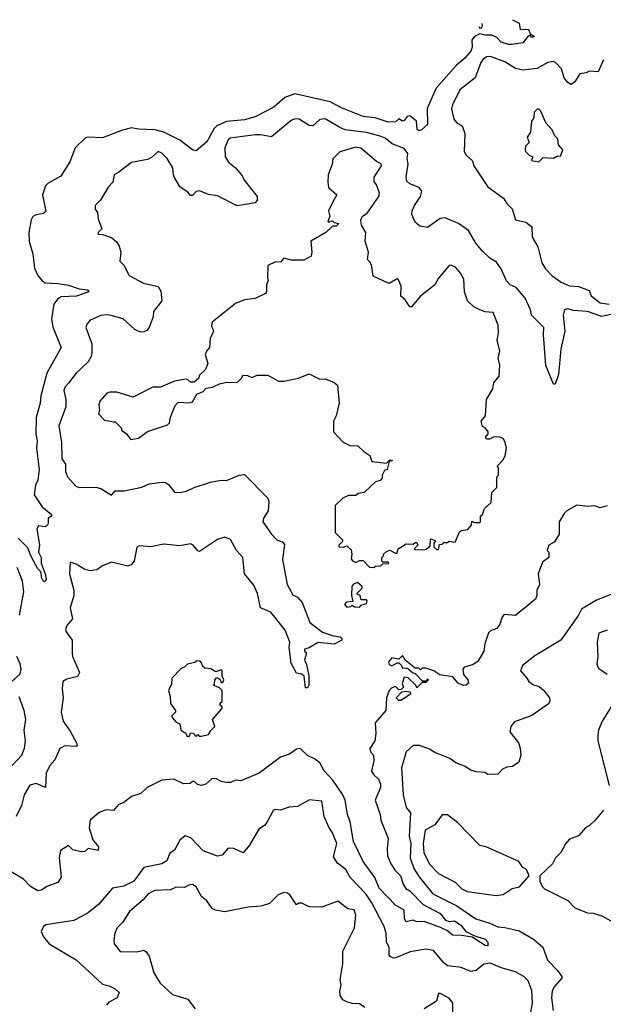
# Model space of a CAD drawing. Extents: x 2494106 to 2685573, y 758056 to 915185.
# Tile 93 of 256: x 2511793 to 2515043, y 897459 to 902939. Entities that reach past the tile are written whole.
import ezdxf

# ---------------------------------------------------------------- set-up
doc = ezdxf.new("R2010")
doc.units = 0

msp = doc.modelspace()

# ---------------------------------------------------------------- linework, layer by layer
at = {"layer": '0CON05XD'}
for points in [[(2514537.4, 902938.8), (2514575, 902920), (2514580, 902885), (2514627, 902887), (2514635, 902860), (2514660, 902845), (2514645, 902840), (2514635, 902850), (2514625, 902847.5), (2514595, 902810), (2514535, 902800), (2514515, 902800), (2514475, 902814.3), (2514449.4, 902839.4), (2514423.2, 902853.2), (2514385, 902852.2), (2514355, 902859.2), (2514325.4, 902844.6), (2514311.9, 902825), (2514312.2, 902785), (2514305, 902764.2), (2514272.5, 902725), (2514225.7, 902685), (2514112.6, 902557.4), (2514062.5, 902445), (2514063.8, 902356.2), (2514030, 902325), (2514015, 902320), (2514007, 902327), (2514002.5, 902375), (2513965, 902403.3), (2513950, 902400), (2513935, 902377.5), (2513925, 902373.3), (2513905, 902386.7), (2513885, 902370), (2513845, 902368.8), (2513772.2, 902392.2), (2513705, 902400), (2513585, 902447.5), (2513522.4, 902482.4), (2513325, 902526.2), (2513268.8, 902505), (2513208.7, 902451.3), (2513105, 902398.1), (2513045, 902381.8), (2512945, 902371.8), (2512891.3, 902348.7), (2512876.1, 902333.9), (2512835, 902260), (2512775, 902208.8), (2512755, 902214), (2512685, 902268.9), (2512595, 902313.6), (2512545.4, 902325.4), (2512455, 902328.8), (2512415, 902336.2), (2512365.4, 902324.6), (2512255, 902282.1), (2512175, 902285.9), (2512159.5, 902280.5), (2512101.4, 902225), (2512071.9, 902148.1), (2512021.7, 902068.3), (2511951.4, 902028.6), (2511936.3, 902013.7), (2511920.6, 901965), (2511938.9, 901871.1), (2511925, 901859.4), (2511885, 901853.6), (2511866.1, 901843.9), (2511857.3, 901825), (2511844.5, 901755), (2511846.2, 901705), (2511865.5, 901635), (2511876.4, 901556.4), (2511894.4, 901515), (2511919.2, 901485), (2511935, 901474.4), (2512005, 901471.5), (2512065, 901460.6), (2512125, 901441.4), (2512170, 901435), (2512177.5, 901425), (2512109.3, 901400.7), (2512024, 901396), (2512005.6, 901385), (2511983.6, 901356.4), (2511970.9, 901275), (2511977.4, 901227.4), (2512023.8, 901115), (2511945, 900971.2), (2511910, 900845), (2511906.9, 900805), (2511885.4, 900724.6), (2511882.6, 900632.6), (2511891.4, 900595), (2511887.1, 900555), (2511901.9, 900435), (2511894.2, 900375.8), (2511881.7, 900348.3), (2511873.8, 900295), (2511918.2, 900228.2), (2511970, 900185), (2511970, 900175), (2511952.5, 900165), (2511952.5, 900135), (2511946.4, 900123.6), (2511935, 900116.7), (2511898.3, 900121.7), (2511888.8, 900105), (2511903.3, 900015), (2511898.8, 899975), (2511912, 899945), (2511913.3, 899915), (2511935.7, 899855.7), (2511940, 899825), (2511935, 899812.5), (2511925, 899812.5), (2511914.2, 899835), (2511912.5, 899865), (2511895, 899883.3), (2511854.3, 899955), (2511839.2, 899999.2), (2511784.3, 900054.3)], [(2514349.4, 902901.8), (2514353.9, 902893.9), (2514365, 902893.3), (2514370, 902905), (2514368.7, 902916.9)], [(2515043.7, 902716.3), (2515015, 902648.8), (2514967, 902653), (2514947.1, 902642.9), (2514912.5, 902637.5), (2514885, 902593.3), (2514865, 902577.5), (2514845, 902588.8), (2514826, 902615), (2514810, 902665), (2514779.6, 902699.6), (2514766.3, 902706.3), (2514735, 902700), (2514675, 902667.8), (2514595, 902658.1), (2514555, 902668.1), (2514494.7, 902704.7), (2514415, 902734.2), (2514395, 902732), (2514375, 902719.2), (2514360.2, 902699.8), (2514329.2, 902615), (2514245, 902549.2), (2514204.2, 902465), (2514197.3, 902442.7), (2514211.4, 902385), (2514225, 902367.1), (2514257.5, 902347.5), (2514272.5, 902305), (2514267.5, 902205), (2514278.8, 902185), (2514314.1, 902154.1), (2514322, 902125), (2514399.4, 902009.4), (2514486.4, 901946.4), (2514506.2, 901915), (2514535.8, 901885.8), (2514553.3, 901825), (2514611.7, 901811.7), (2514645, 901786.7), (2514647.7, 901727.7), (2514678.8, 901675), (2514700.8, 901585), (2514721.7, 901551.7), (2514755.6, 901515.6), (2514807.6, 901477.6), (2514855, 901457.5), (2514905, 901454.3), (2514965, 901432.5), (2514975, 901402.5), (2515025, 901363.8), (2515075, 901356)], [(2514685, 902147.5), (2514708.3, 902171.7), (2514765, 902167.5), (2514788.3, 902181.7), (2514805, 902180), (2514817.5, 902215), (2514793, 902243), (2514790, 902275), (2514773, 902293), (2514757.5, 902325), (2514722.5, 902365), (2514695, 902430), (2514685, 902440), (2514675, 902440), (2514657.5, 902425), (2514657, 902393), (2514642.5, 902375), (2514637, 902313), (2514620, 902285), (2514630, 902255), (2514610, 902235), (2514607.5, 902215), (2514610, 902205), (2514630, 902185), (2514650, 902175), (2514642.5, 902155), (2514685, 902147.5)], [(2515160, 901315), (2515035, 901286.2), (2514955, 901314), (2514875, 901320), (2514845, 901330), (2514826.7, 901325), (2514820, 901295), (2514828.8, 901205), (2514806, 901105), (2514793.3, 900965), (2514775, 900910), (2514765, 900910), (2514723.3, 901015), (2514709.4, 901185), (2514711.2, 901225), (2514642.5, 901295), (2514637.1, 901325), (2514608.3, 901388.3), (2514557.7, 901447.7), (2514525, 901463.8), (2514503.8, 901485), (2514475, 901552.5), (2514448.8, 901588.8), (2514410.9, 901610.9), (2514369.8, 901649.8), (2514332.5, 901695), (2514292.9, 901765), (2514236.2, 901805), (2514163.4, 901836.6), (2514135, 901831.9), (2514065, 901782.5), (2514020.5, 901790.5), (2513995, 901812.5), (2513976.7, 901855), (2513978.8, 901875), (2513990.8, 901905), (2514025.6, 901955), (2514031.9, 901985), (2514018, 902005), (2513965, 902025.6), (2513949.4, 902039.4), (2513945.6, 902065), (2513956.7, 902135), (2513951.4, 902165), (2513954.5, 902195), (2513935, 902221.1), (2513867.8, 902247.8), (2513828.9, 902278.9), (2513801.4, 902291.4), (2513725, 902311.5), (2513605, 902326.5), (2513575, 902338.2), (2513495, 902386.2), (2513465, 902384), (2513425, 902348), (2513405, 902350), (2513350, 902385), (2513325, 902387.1), (2513305, 902377.1), (2513195, 902286.2), (2513135, 902298.1), (2513105, 902297.8), (2512965, 902278.6), (2512955, 902270), (2512935.6, 902225), (2512937.5, 902175), (2512958.6, 902145), (2512994.4, 902115), (2513028.6, 902075), (2513045, 902043.3), (2513115.7, 901955.7), (2513116.4, 901933.6), (2513105, 901920), (2513005, 901903.8), (2512895, 901958), (2512845, 901966.2), (2512793.6, 901986.4), (2512776.4, 901983.6), (2512755, 901960), (2512745, 901960), (2512729.2, 901979.2), (2512687, 902007), (2512656.9, 902056.9), (2512649.2, 902075), (2512645.7, 902115), (2512615, 902166.7), (2512585, 902196), (2512565, 902206.2), (2512527.3, 902172.7), (2512505, 902161.2), (2512415, 902143.3), (2512345, 902090), (2512320, 902075), (2512312.5, 902035), (2512285, 902007.5), (2512243.3, 901935), (2512213.3, 901905), (2512213.3, 901885), (2512226.7, 901865), (2512230.7, 901830.7), (2512250, 901775), (2512230, 901755), (2512230, 901745), (2512255, 901743.3), (2512305, 901727.5), (2512333, 901703), (2512347.7, 901677.7), (2512356.2, 901645), (2512351.2, 901595), (2512372.3, 901572.3), (2512403.3, 901515), (2512482.7, 901472.7), (2512565, 901453.3), (2512578.3, 901428.3), (2512583.8, 901375), (2512539.2, 901315), (2512536, 901285), (2512513.8, 901225), (2512501.2, 901208.8), (2512485, 901201.2), (2512465, 901200), (2512435, 901213.8), (2512370, 901275), (2512302.7, 901292.7), (2512275, 901297.1), (2512245, 901292), (2512185, 901266.7), (2512166.7, 901245), (2512161.2, 901225), (2512194.3, 901135), (2512195.8, 901085), (2512190.8, 901065), (2512174.5, 901035.5), (2512105, 900970), (2512065, 900916), (2512045.8, 900895), (2512039.2, 900875), (2512050, 900825), (2512050, 900785), (2512011.7, 900678.3), (2512026.2, 900585), (2512027.5, 900495), (2512047.5, 900465), (2512047.5, 900425), (2512060, 900395), (2512105, 900343.3), (2512125, 900336.2), (2512218, 900338), (2512245, 900330), (2512305, 900293.3), (2512324, 900316), (2512375, 900317.1), (2512472.4, 900337.6), (2512515, 900355.7), (2512585.8, 900365.8), (2512605, 900363.3), (2512621.7, 900351.7), (2512655, 900310), (2512685, 900308), (2512722.5, 900315), (2512765, 900336), (2512855.8, 900364.2), (2512915, 900376.7), (2512945, 900373.8), (2513015, 900403.3), (2513045, 900407.5), (2513175.7, 900275.7), (2513180, 900255), (2513176, 900205), (2513150, 900165), (2513148, 900145), (2513195.5, 900075.5), (2513225, 900043.8), (2513255, 900033.3), (2513267.7, 900017.7), (2513255.8, 899935), (2513282.9, 899795), (2513315, 899738.8), (2513340, 899725), (2513366.2, 899695), (2513408.8, 899585), (2513479.7, 899529.7), (2513539.8, 899509.8), (2513577.5, 899505), (2513587.5, 899495), (2513587.5, 899485), (2513545, 899464.3), (2513455, 899472.9), (2513405, 899442.5), (2513380, 899435), (2513380, 899425), (2513390, 899415), (2513380, 899375), (2513391.2, 899351.2), (2513402.5, 899287.5), (2513402.5, 899235), (2513395, 899220), (2513385, 899220), (2513377.5, 899285), (2513365, 899296.7), (2513335, 899302.5), (2513305, 899357.5), (2513294.3, 899444.3), (2513298, 899475), (2513271.5, 899541.5), (2513191.1, 899641.1), (2513133.8, 899665), (2513117.5, 899745), (2513097.5, 899792.5), (2513045.7, 899855.7), (2513035.6, 899945), (2513000.6, 899985), (2512966.2, 900046.2), (2512935, 900058.6), (2512895, 900045.8), (2512795, 899980), (2512785, 899982.5), (2512758.8, 900015), (2512745, 900021.4), (2512685, 900010.6), (2512595, 900020), (2512524.1, 900005.9), (2512458.8, 900011.2), (2512445, 900002.5), (2512430, 899925), (2512414.3, 899905.7), (2512395, 899897.5), (2512305, 899920), (2512255, 899899.2), (2512223, 899877), (2512185, 899872), (2512155, 899878.8), (2512108.3, 899908.3), (2512075, 899920), (2512071.2, 899855), (2512094.2, 899765), (2512094, 899735), (2512074.2, 899665), (2512086.7, 899605), (2512055, 899566.7), (2512048.8, 899545), (2512051.7, 899531.7), (2512086.2, 899485), (2512085.7, 899415), (2512088, 899395), (2512126.2, 899305), (2512115, 899283.3), (2512055, 899268), (2512034, 899255), (2512030, 899215), (2512035.7, 899165), (2512024.3, 899085), (2512035.7, 899035.7), (2512075, 898980), (2512110, 898915), (2512112.5, 898897.5), (2512106.7, 898893.3), (2512045, 898897.1), (2512016.4, 898883.6), (2511989.7, 898820.3), (2511961.3, 898788.7), (2511941.4, 898745), (2511937.5, 898665), (2511885, 898687.5), (2511850.5, 898679.5), (2511818.1, 898625), (2511804.1, 898565.9), (2511773.8, 898505)], [(2513765, 899890), (2513775, 899897.5), (2513805, 899900), (2513815, 899910), (2513848.3, 899911.7), (2513845, 899920), (2513815, 899920), (2513810, 899925), (2513810, 899945), (2513820, 899955), (2513820, 899965), (2513835, 899980), (2513855, 899987.5), (2513885, 899970), (2513895, 899970), (2513900, 899995), (2513945, 900022.5), (2513985, 900020), (2513995, 900030), (2514005, 900030), (2514010, 900015), (2513990, 899995), (2513995, 899990), (2514041.7, 899988.3), (2514057, 899993), (2514078.3, 900011.7), (2514080, 900045), (2514085, 900050), (2514108.3, 900038.3), (2514100, 900025), (2514100, 900005), (2514115, 899990), (2514125, 899990), (2514131.7, 900018.3), (2514145, 900020), (2514155, 900030), (2514175, 900030), (2514185, 900037.5), (2514218.3, 900031.7), (2514241.7, 900088.3), (2514253, 900097), (2514288.3, 900101.7), (2514310, 900125), (2514311.7, 900148.3), (2514325, 900140), (2514355, 900140), (2514360, 900145), (2514360, 900175), (2514370, 900185), (2514381.7, 900218.3), (2514418.3, 900251.7), (2514423, 900307), (2514450, 900335), (2514450, 900395), (2514460, 900405), (2514460, 900445), (2514452.5, 900455), (2514485, 900490), (2514497, 900513), (2514503.3, 900555), (2514496.4, 900586.4), (2514486.4, 900606.4), (2514466.2, 900616.2), (2514435, 900616.7), (2514410, 900605), (2514392.5, 900605), (2514386.7, 900615), (2514402.5, 900635), (2514402.5, 900645), (2514386.4, 900666.4), (2514370, 900675), (2514363.3, 900705), (2514387.5, 900735), (2514392.5, 900825), (2514427.5, 900885), (2514433, 900917), (2514462.5, 900955), (2514466.7, 901016.7), (2514457.5, 901055), (2514466.7, 901095), (2514451.2, 901155), (2514460, 901195), (2514458.3, 901238.3), (2514429.3, 901309.3), (2514385, 901313.3), (2514355, 901323.3), (2514321.7, 901341.7), (2514287.5, 901375), (2514270, 901425), (2514266.2, 901495), (2514247.7, 901527.7), (2514220.7, 901560.7), (2514195, 901572.5), (2514185, 901570), (2514125, 901500), (2514105, 901462.5), (2514025, 901400), (2513975, 901340), (2513965, 901340), (2513939.3, 901379.3), (2513915, 901400), (2513916.7, 901455), (2513900, 901495), (2513895, 901497.5), (2513855, 901473.3), (2513845, 901473.3), (2513760.7, 901510.7), (2513753.3, 901565), (2513746.7, 901585), (2513730, 901605), (2513736.2, 901645), (2513716.4, 901706.4), (2513720, 901755), (2513696.2, 901795), (2513692.5, 901825), (2513702.5, 901845), (2513727.3, 901862.7), (2513793.3, 901955), (2513796.7, 901975), (2513780.7, 902020.7), (2513767.5, 902037.5), (2513767, 902063), (2513808.8, 902125), (2513805.8, 902135.8), (2513779.5, 902149.5), (2513693.2, 902223.2), (2513665, 902228.6), (2513575, 902203.3), (2513537.5, 902165), (2513533.8, 902135), (2513511.2, 902075), (2513510, 902035), (2513512.5, 902005), (2513560, 901965), (2513537.5, 901925), (2513513.3, 901875), (2513520, 901845), (2513510, 901815), (2513515, 901810), (2513521.7, 901818.3), (2513535, 901820), (2513545, 901810), (2513570, 901805), (2513555, 901790), (2513535, 901790), (2513497.5, 901755), (2513414.2, 901705.8), (2513420, 901645), (2513416.4, 901623.6), (2513375, 901600), (2513305, 901600), (2513265, 901612.5), (2513245, 901590), (2513218.3, 901591.7), (2513175, 901570), (2513172.5, 901505), (2513177, 901487), (2513167, 901463), (2513167.5, 901425), (2513162.5, 901415), (2513105, 901387.5), (2513045, 901380), (2512995, 901360), (2512865.8, 901255), (2512861.2, 901235), (2512872.5, 901205), (2512853.3, 901165), (2512850, 901115), (2512833.3, 901095), (2512826.7, 901075), (2512840, 901025), (2512827, 900993), (2512795, 900960), (2512788.3, 900941.7), (2512765, 900922.5), (2512745, 900922.5), (2512725, 900937.5), (2512707, 900937), (2512655, 900927.5), (2512576.4, 900893.6), (2512535, 900893.3), (2512425, 900837.5), (2512335, 900866.7), (2512295, 900866.7), (2512279.3, 900860.7), (2512240, 900815), (2512233.8, 900795), (2512237.5, 900765), (2512232.5, 900745), (2512265, 900710), (2512315, 900700), (2512325, 900700), (2512360, 900665), (2512360, 900655), (2512386.4, 900636.4), (2512413, 900603), (2512455, 900610), (2512505, 900647.5), (2512616.4, 900683.6), (2512627.5, 900695), (2512633, 900727), (2512658.3, 900791.7), (2512675, 900810), (2512735, 900807.5), (2512755, 900812.5), (2512780, 900855), (2512815, 900870), (2512831.7, 900888.3), (2512867, 900893), (2512905, 900912.5), (2512945, 900922.5), (2513005, 900920), (2513030, 900945), (2513035, 900960), (2513061.7, 900958.3), (2513085, 900947.5), (2513115, 900960), (2513175, 900960), (2513235, 900927.5), (2513265, 900927.5), (2513346.4, 900943.6), (2513405, 900967.5), (2513465, 900937.5), (2513495, 900940), (2513545, 900920), (2513562.5, 900905), (2513572.5, 900805), (2513556.4, 900733.6), (2513540, 900705), (2513540, 900645), (2513595, 900587.5), (2513635, 900567.5), (2513675, 900570), (2513710, 900535), (2513743, 900513), (2513755, 900480), (2513835, 900470), (2513855, 900490), (2513870, 900485), (2513850, 900480), (2513840, 900435), (2513825, 900430), (2513812.5, 900405), (2513811.7, 900388.3), (2513800, 900375), (2513775, 900367.5), (2513711.7, 900308.3), (2513678.3, 900301.7), (2513665, 900290), (2513625, 900290), (2513593, 900277), (2513550, 900235), (2513550, 900085), (2513590, 900045), (2513590, 900035), (2513570, 900015), (2513570, 900005), (2513595, 900002.5), (2513615, 900010), (2513638.3, 899988.3), (2513642.5, 899965), (2513638.3, 899938.3), (2513647, 899927), (2513665, 899917.5), (2513685, 899930), (2513705, 899930), (2513741.7, 899891.7), (2513765, 899890)], [(2515065, 900232.5), (2515025, 900222.5), (2514995, 900233.3), (2514955, 900228.8), (2514896.4, 900236.4), (2514840, 900205), (2514825, 900190), (2514797.5, 900145), (2514797, 900073), (2514769.3, 900030.7), (2514740, 900015), (2514730, 899985), (2514740, 899975), (2514740, 899945), (2514705, 899920), (2514681.2, 899855), (2514687.5, 899795), (2514673.3, 899765), (2514673.3, 899735), (2514666.1, 899713.9), (2514555, 899623.8), (2514491.7, 899628.3), (2514480, 899615), (2514467.5, 899575), (2514449.3, 899550.7), (2514415, 899537.5), (2514403.9, 899526.1), (2514382.5, 899465), (2514377.5, 899425), (2514345, 899367.5), (2514315, 899348.8), (2514267.5, 899335), (2514261.2, 899325), (2514264.3, 899294.3), (2514288.8, 899265), (2514293, 899247), (2514280, 899235), (2514265, 899233.3), (2514235, 899246.7), (2514205, 899282.5), (2514133.6, 899293.6), (2514100, 899315), (2514055, 899330), (2514035, 899330), (2514025, 899320), (2514015, 899330), (2513995, 899330), (2513940, 899375), (2513925, 899400), (2513905, 899380), (2513865, 899387.5), (2513847.5, 899365), (2513850.7, 899350.7), (2513865, 899342.5), (2513895, 899360), (2513905, 899360), (2513920, 899345), (2513925, 899330), (2513945, 899332.5), (2513957, 899327), (2513980, 899305), (2513995, 899300), (2514035, 899260), (2514060, 899260), (2514065, 899270), (2514070, 899265), (2514055, 899250), (2514035, 899250), (2514005, 899220), (2514000, 899235), (2513956.4, 899276.4), (2513935, 899280), (2513922.5, 899245), (2513930, 899225), (2513918.3, 899211.7), (2513905, 899210), (2513885, 899227.5), (2513865, 899220), (2513850, 899205), (2513836.7, 899165), (2513831.2, 899095), (2513773.3, 899025), (2513776.1, 898966.1), (2513770, 898925), (2513743, 898883), (2513746.7, 898865), (2513762.5, 898845), (2513766, 898815), (2513752.9, 898757.1), (2513765, 898736), (2513791.5, 898711.5), (2513803.1, 898685), (2513803.1, 898665), (2513771.9, 898595), (2513800.8, 898515), (2513804.7, 898484.7), (2513845, 898382.5), (2513838.8, 898325), (2513840.9, 898285), (2513860.4, 898240.4), (2513883.4, 898203.4), (2513913.5, 898175), (2513928.6, 898128.6), (2513943.9, 898103.9), (2513965, 898090.6), (2514039.2, 898015), (2514135, 897964.2), (2514165, 897928), (2514185, 897920.8), (2514215, 897924), (2514248.9, 897898.9), (2514275, 897867.1), (2514321.7, 897841.7), (2514385, 897822), (2514399.2, 897805), (2514400, 897785), (2514385, 897786.2), (2514312.5, 897832.5), (2514255, 897842.9), (2514203.4, 897843.4), (2514175, 897867.5), (2514136.6, 897886.6), (2514045, 897920), (2514005, 897917.5), (2513985, 897927.5), (2513945, 897918.6), (2513936.7, 897935), (2513935, 897982.5), (2513885, 898011.2), (2513795.8, 898105), (2513771.4, 898165), (2513706, 898254), (2513652.5, 898365), (2513633.6, 898475), (2513618.8, 898515), (2513605.4, 898595), (2513592.9, 898625), (2513537.5, 898707.5), (2513488.6, 898758.6), (2513463.8, 898803.8), (2513435, 898826.2), (2513395, 898844.2), (2513355, 898883.3), (2513335, 898880), (2513295, 898851.2), (2513245.9, 898834.1), (2513126.7, 898745), (2513025, 898703.8), (2512995, 898707.5), (2512966.4, 898693.6), (2512946.4, 898693.6), (2512915, 898700), (2512890, 898715), (2512865, 898716.7), (2512830, 898685), (2512805, 898677.5), (2512783, 898683), (2512765, 898700), (2512755, 898700), (2512741.7, 898688.3), (2512705, 898686.7), (2512651.7, 898711.7), (2512585, 898706.7), (2512503.9, 898666.1), (2512467.7, 898632.3), (2512415, 898616.2), (2512372.5, 898582.5), (2512341.2, 898568.8), (2512315, 898537.5), (2512275, 898542.5), (2512235, 898526.7), (2512186.4, 898483.6), (2512180.7, 898440.7), (2512200, 898375), (2512232.5, 898335), (2512230, 898315), (2512175, 898326.7), (2512155, 898310), (2512135, 898308.8), (2512089.3, 898319.3), (2512065, 898342.5), (2512020, 898315), (2512012.5, 898275), (2512023.6, 898166.4), (2512005, 898137.5), (2511944.1, 898115.9), (2511915, 898093.8), (2511895, 898091.2), (2511853.8, 898115), (2511815, 898156.7), (2511746.2, 898196.2)], [(2511791.4, 899625), (2511815.6, 899755), (2511809.1, 899815), (2511779.4, 899889.4)], [(2513685, 899670), (2513695, 899680), (2513725, 899690), (2513727.5, 899705), (2513725, 899710), (2513695, 899710), (2513690, 899735), (2513671.7, 899741.7), (2513671.7, 899748.3), (2513700, 899775), (2513700, 899785), (2513675, 899807.5), (2513651.7, 899798.3), (2513643, 899787), (2513640, 899735), (2513648.3, 899701.7), (2513613, 899697), (2513602.5, 899685), (2513615, 899670), (2513637, 899673), (2513645, 899680), (2513658.3, 899671.7), (2513685, 899670)], [(2515085, 899740), (2515005, 899708.8), (2514922.1, 899657.9), (2514905.5, 899624.5), (2514807.5, 899485), (2514661.2, 899398.8), (2514592.5, 899345), (2514582.5, 899315), (2514617.5, 899275), (2514627.5, 899255), (2514655, 899237.5), (2514685, 899230), (2514712.5, 899205), (2514744, 899164), (2514746, 899145), (2514738.3, 899131.7), (2514645, 899066.2), (2514549.3, 899030.7), (2514528.8, 899005), (2514523.3, 898975), (2514570, 898915), (2514580, 898885), (2514583.8, 898845), (2514573.6, 898806.4), (2514537.7, 898782.3), (2514505, 898778.8), (2514481.7, 898768.3), (2514455, 898740), (2514398.3, 898738.3), (2514385, 898750), (2514335, 898752.5), (2514305, 898762.5), (2514270, 898785), (2514222.3, 898802.3), (2514187.7, 898827.7), (2514105, 898861.2), (2514075, 898880), (2514019.3, 898899.3), (2513985, 898900), (2513946.2, 898865), (2513918.5, 898775), (2513928.6, 898625), (2513946.2, 898555), (2513969.4, 898525), (2513961.3, 898395), (2513971.8, 898355), (2513968.2, 898275), (2513987.1, 898215), (2514018.5, 898168.5), (2514093.3, 898073.3), (2514227.2, 898007.2), (2514332.5, 897935), (2514411.4, 897911.4), (2514455, 897890.5), (2514495, 897887.3), (2514575, 897868.5), (2514655, 897822.5), (2514706.6, 897776.6), (2514732.3, 897705), (2514787.8, 897647.8), (2514812.7, 897615), (2514812.3, 897605), (2514771.5, 897558.5), (2514758.5, 897535), (2514754.4, 897495), (2514764.3, 897425)], [(2515065, 899541.2), (2515017.5, 899525), (2515008.8, 899475), (2515012.5, 899395), (2515006.2, 899355), (2515010.8, 899340.8), (2515018.3, 899328.3), (2515065, 899297.5)], [(2511750, 899255), (2511795, 899298.8), (2511801.1, 899325), (2511796.5, 899355), (2511778, 899395)], [(2512775, 898950), (2512785, 898960), (2512792.5, 898952.5), (2512805, 898952.5), (2512845, 898960), (2512857, 898983), (2512880, 899005), (2512867.5, 899045), (2512920, 899105), (2512920, 899115), (2512910, 899125), (2512910, 899135), (2512920, 899145), (2512920, 899205), (2512905, 899220), (2512870, 899235), (2512878.3, 899241.7), (2512880, 899265), (2512891.7, 899278.3), (2512908.3, 899268.3), (2512915, 899250), (2512925, 899250), (2512930, 899265), (2512920, 899285), (2512920, 899315), (2512915, 899320), (2512885, 899310), (2512857, 899327), (2512825, 899330), (2512811.7, 899341.7), (2512808.3, 899358.3), (2512798.3, 899368.3), (2512775, 899370), (2512768.3, 899361.7), (2512728.3, 899351.7), (2512710, 899335), (2512691.7, 899328.3), (2512640, 899275), (2512639.3, 899240.7), (2512622.5, 899205), (2512631.7, 899171.7), (2512633, 899133), (2512660, 899095), (2512660, 899085), (2512640, 899065), (2512642.5, 899055), (2512665, 899030), (2512685, 899020), (2512690, 898985), (2512718.3, 898968.3), (2512725, 898950), (2512738.3, 898951.7), (2512745, 898970), (2512758.3, 898968.3), (2512775, 898950)], [(2513915, 899150), (2513905, 899150), (2513890, 899165), (2513921.7, 899198.3), (2513945, 899202.5), (2513968.3, 899198.3), (2513970, 899185), (2513915, 899150)], [(2511745, 898782.5), (2511804.4, 898845.6), (2511819.4, 898885), (2511825.5, 898925), (2511818.9, 898985), (2511827.8, 899045), (2511817.8, 899095), (2511789.8, 899169.8)], [(2515092.5, 899125), (2515036.7, 899035), (2515016.7, 898985), (2515013.3, 898955), (2515013.3, 898925), (2515076.4, 898676.4)], [(2514637.9, 897405), (2514648.7, 897465), (2514645.7, 897535.7), (2514625, 897589.2), (2514601.2, 897615), (2514555, 897639.4), (2514475, 897662.5), (2514415, 897687.5), (2514377.2, 897682.8), (2514335, 897647.5), (2514305, 897642), (2514252.5, 897665), (2514175, 897673.8), (2514155, 897689.5), (2514097.9, 897757.9), (2514055, 897766.9), (2513968.3, 897751.7), (2513885, 897718), (2513875, 897716.2), (2513856.1, 897726.1), (2513850, 897735), (2513850, 897775), (2513836.7, 897806.7), (2513833.1, 897855), (2513822.4, 897892.4), (2513754, 898025), (2513720, 898075), (2513633.8, 898165), (2513608.8, 898208.8), (2513563.3, 898245), (2513540.5, 898280.5), (2513559.2, 898355), (2513535, 898413.3), (2513513.8, 898445), (2513488.8, 898505), (2513475, 898590), (2513406.4, 898596.4), (2513339.3, 898560.7), (2513293.6, 898556.4), (2513245, 898540), (2513217, 898543), (2513205, 898537.5), (2513168.8, 898471.2), (2513155.9, 898454.1), (2513125, 898433.3), (2513073.8, 898345), (2513037, 898303), (2512985.7, 898325.7), (2512955, 898328), (2512920.7, 898289.3), (2512895, 898283.3), (2512814.2, 898314.2), (2512746.4, 898386.4), (2512715, 898396.2), (2512685, 898373.3), (2512655, 898316.7), (2512629.5, 898300.5), (2512612.3, 898257.7), (2512585, 898241.2), (2512485, 898221.4), (2512428, 898145), (2512372.4, 898117.6), (2512310, 898105), (2512231.2, 898015), (2512168.8, 897965), (2512095, 897925.8), (2511938.3, 897901.7), (2511925, 897892.5), (2511913.3, 897865), (2511926, 897835), (2511957.5, 897795), (2512107.8, 897707.8), (2512255, 897571.2), (2512292.3, 897562.3), (2512325, 897546.2), (2512346.2, 897525), (2512336.2, 897495), (2512289.3, 897470.7), (2512275.7, 897455)], [(2515045, 898540), (2514997.5, 898485), (2514965, 898452.5), (2514945, 898442.5), (2514905, 898397.5), (2514855, 898377.5), (2514831.7, 898351.7), (2514807.5, 898305), (2514777.5, 898275), (2514759.3, 898240.7), (2514690, 898175), (2514690, 898145), (2514702.5, 898115), (2514715, 898102.5), (2514845, 898036.7), (2514885, 897996.7), (2514955, 897968.8), (2514986.1, 897966.1), (2515039.5, 897949.5), (2515102.5, 897915)], [(2514445.8, 898065.8), (2514485, 898070.8), (2514535, 898103.8), (2514576.1, 898113.9), (2514630, 898175), (2514615, 898210), (2514595, 898220), (2514572.5, 898255), (2514390, 898335), (2514355, 898343.3), (2514231.2, 898471.2), (2514175, 898513.3), (2514146.4, 898513.6), (2514105, 898458.8), (2514050.6, 898429.4), (2514040, 898355), (2514043.5, 898305), (2514075, 898239.4), (2514125, 898187.5), (2514218.8, 898138.8), (2514255, 898102.9), (2514285, 898086.9), (2514445.8, 898065.8)], [(2513715, 897441.2), (2513685, 897461.2), (2513644.1, 897464.1), (2513615, 897473.8), (2513593.3, 897485), (2513578.3, 897508.3), (2513576.2, 897535), (2513583.8, 897565), (2513578, 897595), (2513592.5, 897685), (2513591.9, 897755), (2513658.1, 897885), (2513665.5, 897955), (2513655, 897986), (2513620.7, 897990.7), (2513565, 898033.3), (2513475, 898000), (2513405, 898002.5), (2513365, 898022.5), (2513348.3, 898021.7), (2513335, 898012.5), (2513298.3, 898068.3), (2513285, 898078.8), (2513265, 898080.8), (2513232, 898068), (2513185, 898021.2), (2513137.5, 898005), (2513065, 897999.2), (2512935, 897973.3), (2512883, 897983), (2512865, 897992), (2512835.5, 898035.5), (2512805, 898058.8), (2512775, 898112.5), (2512755, 898125.7), (2512735, 898122.9), (2512710.3, 898109.7), (2512665, 898110.9), (2512633.8, 898096.2), (2512545, 898093.1), (2512509.2, 898075), (2512480, 898040), (2512403.8, 897975), (2512365.6, 897914.4), (2512336.2, 897885), (2512323.3, 897855), (2512317.5, 897815), (2512320, 897795), (2512353.6, 897753.6), (2512445, 897751.2), (2512485, 897760), (2512495, 897753.3), (2512515, 897727.5), (2512540, 897635), (2512575, 897576.7), (2512645, 897514), (2512728.8, 897488.8), (2512770, 897435)], [(2514205.7, 897415.7), (2514205.4, 897465.4), (2514185, 897494.3), (2514135, 897520), (2514125, 897518.8), (2514114, 897476), (2514045, 897433.3)]]:
    msp.add_lwpolyline(points, dxfattribs=at)

doc.saveas('drawing.dxf')
